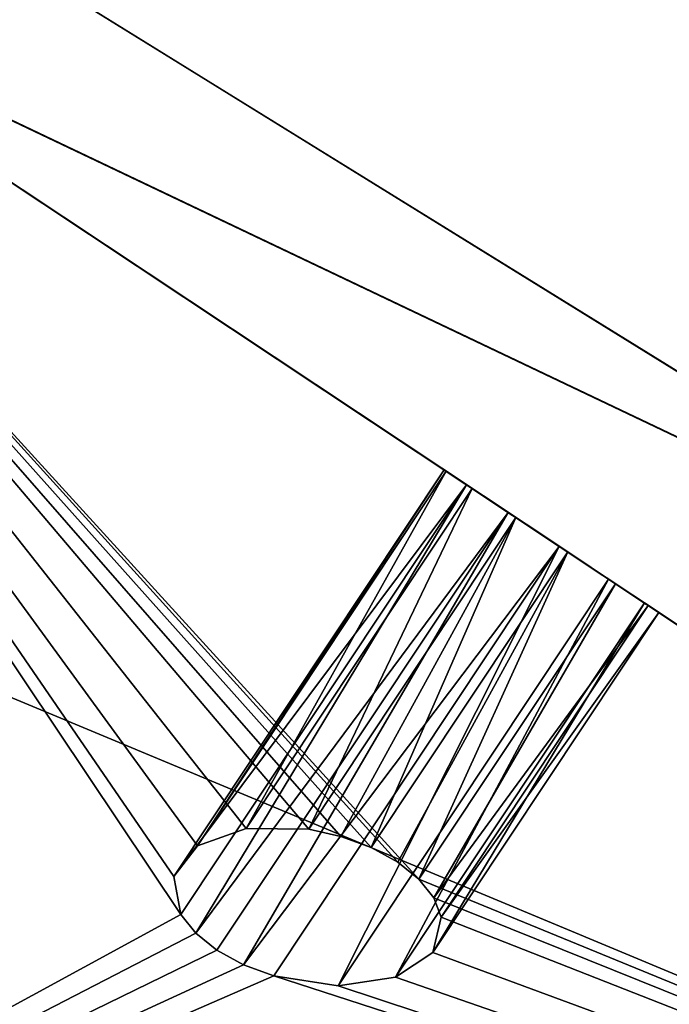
# Model space of a CAD drawing. Extents: x 5.2 to 19.2, y -23 to 23.
# Tile 145 of 256: x 9.019 to 9.166, y -22.083 to -21.86. Entities that reach past the tile are written whole.
import ezdxf

# ---------------------------------------------------------------- set-up
doc = ezdxf.new("R2010")
doc.units = 0
doc.header["$MEASUREMENT"] = 0
doc.layers.get('0').update_dxf_attribs({"linetype": 'CONTINUOUS'})

# ---------------------------------------------------------------- blocks, each defined once
blk = doc.blocks.new('LUXORA_OVAL_LED_37W_STL')
at = {"color": 0}
for p, q in [((8.22035, -21.35295, 4.18098), (9.26427, -21.99931, 4.18098)), ((9.26427, -21.99931, 4.14161), (8.22035, -21.35295, 4.14161)), ((9.26427, -21.99931, 4.14161), (8.22035, -21.35295, 4.14161)), ((8.22035, -21.35295, 4.18098), (9.26427, -21.99931, 4.18098)), ((8.22035, -21.35295, 0.83452), (9.26427, -21.99931, 0.83452)), ((9.26427, -21.99931, 0.79515), (8.22035, -21.35295, 0.79515)), ((9.26427, -21.99931, 0.79515), (8.22035, -21.35295, 0.79515)), ((8.22035, -21.35295, 0.83452), (9.26427, -21.99931, 0.83452)), ((8.20877, -21.35976, 0.51943), (9.48999, -22.21116, 4.14347)), ((8.20877, -21.35976, 0.51943), (9.48999, -22.21116, 4.14347)), ((9.73743, -22.22571, 4.45113), (8.34846, -21.56451, 0.82709)), ((9.73743, -22.22571, 4.45113), (8.34846, -21.56451, 0.82709)), ((8.88632, -21.81, 4.45113), (9.48999, -22.21116, 4.14347)), ((8.88632, -21.81, 4.45113), (9.48999, -22.21116, 4.14347)), ((9.0029, -21.87605, 0.51943), (10.39186, -22.53725, 4.14347)), ((9.0029, -21.87605, 0.51943), (10.39186, -22.53725, 4.14347)), ((9.11538, -21.96222, 4.15364), (9.05405, -22.0545, 4.15364)), ((9.11538, -21.96222, 4.15364), (9.05405, -22.0545, 4.15364)), ((9.11584, -21.96253, 4.16776), (9.05938, -22.04748, 4.16776)), ((9.11584, -21.96253, 4.16776), (9.05938, -22.04748, 4.16776)), ((9.11584, -21.96253, 4.16776), (9.11538, -21.96222, 4.15364)), ((9.11538, -21.96222, 4.15364), (9.12044, -21.96558, 4.14088)), ((9.11538, -21.96222, 4.15364), (9.12044, -21.96558, 4.14088)), ((9.11584, -21.96253, 4.16776), (9.11538, -21.96222, 4.15364)), ((9.12171, -21.96643, 4.18001), (9.11584, -21.96253, 4.16776)), ((9.12171, -21.96643, 4.18001), (9.11584, -21.96253, 4.16776)), ((9.12044, -21.96558, 4.14088), (9.05566, -22.06307, 4.14088)), ((9.12044, -21.96558, 4.14088), (9.05566, -22.06307, 4.14088)), ((9.12044, -21.96558, 4.14088), (9.05901, -22.06731, 4.13595)), ((9.12044, -21.96558, 4.14088), (9.05901, -22.06731, 4.13595)), ((9.12171, -21.96643, 4.18001), (9.07043, -22.0436, 4.18001)), ((9.12171, -21.96643, 4.18001), (9.07043, -22.0436, 4.18001)), ((9.12044, -21.96558, 4.14088), (9.12986, -21.97184, 4.1324)), ((9.12044, -21.96558, 4.14088), (9.12986, -21.97184, 4.1324)), ((9.13165, -21.97303, 4.18758), (9.12171, -21.96643, 4.18001)), ((9.13165, -21.97303, 4.18758), (9.12171, -21.96643, 4.18001)), ((9.05901, -22.06731, 4.13595), (9.12986, -21.97184, 4.1324)), ((9.05901, -22.06731, 4.13595), (9.12986, -21.97184, 4.1324)), ((9.06383, -22.0712, 4.1324), (9.12986, -21.97184, 4.1324)), ((9.06383, -22.0712, 4.1324), (9.12986, -21.97184, 4.1324)), ((9.06985, -22.07451, 4.13043), (9.12986, -21.97184, 4.1324)), ((9.06985, -22.07451, 4.13043), (9.12986, -21.97184, 4.1324)), ((9.12986, -21.97184, 4.1324), (9.14148, -21.97956, 4.13015)), ((9.12986, -21.97184, 4.1324), (9.14148, -21.97956, 4.13015)), ((9.13165, -21.97303, 4.18758), (9.08465, -22.04375, 4.18758)), ((9.13165, -21.97303, 4.18758), (9.08465, -22.04375, 4.18758)), ((9.09195, -22.04537, 4.18901), (9.13165, -21.97303, 4.18758)), ((9.09195, -22.04537, 4.18901), (9.13165, -21.97303, 4.18758)), ((9.09881, -22.0479, 4.18873), (9.13165, -21.97303, 4.18758)), ((9.09881, -22.0479, 4.18873), (9.13165, -21.97303, 4.18758)), ((9.14338, -21.98083, 4.18873), (9.13165, -21.97303, 4.18758)), ((9.14338, -21.98083, 4.18873), (9.13165, -21.97303, 4.18758)), ((9.06985, -22.07451, 4.13043), (9.14148, -21.97956, 4.13015)), ((9.06985, -22.07451, 4.13043), (9.14148, -21.97956, 4.13015)), ((9.0767, -22.07705, 4.13015), (9.14148, -21.97956, 4.13015)), ((9.0767, -22.07705, 4.13015), (9.14148, -21.97956, 4.13015)), ((9.14338, -21.98083, 4.18873), (9.09881, -22.0479, 4.18873)), ((9.14338, -21.98083, 4.18873), (9.09881, -22.0479, 4.18873)), ((9.10482, -22.05122, 4.18676), (9.14338, -21.98083, 4.18873)), ((9.10482, -22.05122, 4.18676), (9.14338, -21.98083, 4.18873)), ((9.10964, -22.05511, 4.18321), (9.14338, -21.98083, 4.18873)), ((9.10964, -22.05511, 4.18321), (9.14338, -21.98083, 4.18873)), ((9.14148, -21.97956, 4.13015), (9.15264, -21.98698, 4.13465)), ((9.14148, -21.97956, 4.13015), (9.15264, -21.98698, 4.13465)), ((9.15422, -21.98803, 4.18321), (9.14338, -21.98083, 4.18873)), ((9.15422, -21.98803, 4.18321), (9.14338, -21.98083, 4.18873)), ((9.09132, -22.07926, 4.13465), (9.15264, -21.98698, 4.13465)), ((9.09132, -22.07926, 4.13465), (9.15264, -21.98698, 4.13465)), ((9.15264, -21.98698, 4.13465), (9.16078, -21.99239, 4.14485)), ((9.15264, -21.98698, 4.13465), (9.16078, -21.99239, 4.14485)), ((9.10964, -22.05511, 4.18321), (9.15422, -21.98803, 4.18321)), ((9.10964, -22.05511, 4.18321), (9.15422, -21.98803, 4.18321)), ((9.11299, -22.05935, 4.17829), (9.15422, -21.98803, 4.18321)), ((9.11299, -22.05935, 4.17829), (9.15422, -21.98803, 4.18321)), ((9.16167, -21.99298, 4.17228), (9.15422, -21.98803, 4.18321)), ((9.16167, -21.99298, 4.17228), (9.15422, -21.98803, 4.18321)), ((9.10433, -22.07735, 4.14485), (9.16078, -21.99239, 4.14485)), ((9.10433, -22.07735, 4.14485), (9.16078, -21.99239, 4.14485)), ((9.11299, -22.05935, 4.17829), (9.16167, -21.99298, 4.17228)), ((9.11299, -22.05935, 4.17829), (9.16167, -21.99298, 4.17228)), ((9.11468, -22.0637, 4.17228), (9.16167, -21.99298, 4.17228)), ((9.11468, -22.0637, 4.17228), (9.16167, -21.99298, 4.17228)), ((9.16078, -21.99239, 4.14485), (9.16404, -21.99456, 4.15843)), ((9.16078, -21.99239, 4.14485), (9.16404, -21.99456, 4.15843)), ((9.16404, -21.99456, 4.15843), (9.16167, -21.99298, 4.17228)), ((9.16404, -21.99456, 4.15843), (9.16167, -21.99298, 4.17228)), ((9.11276, -22.07173, 4.15843), (9.16404, -21.99456, 4.15843)), ((9.11276, -22.07173, 4.15843), (9.16404, -21.99456, 4.15843)), ((9.05938, -22.04748, 4.16776), (9.07043, -22.0436, 4.18001)), ((9.05938, -22.04748, 4.16776), (9.07043, -22.0436, 4.18001)), ((9.07043, -22.0436, 4.18001), (9.08465, -22.04375, 4.18758)), ((9.07043, -22.0436, 4.18001), (9.08465, -22.04375, 4.18758)), ((9.08465, -22.04375, 4.18758), (9.09195, -22.04537, 4.18901)), ((9.08465, -22.04375, 4.18758), (9.09195, -22.04537, 4.18901)), ((9.09195, -22.04537, 4.18901), (9.09881, -22.0479, 4.18873)), ((9.09195, -22.04537, 4.18901), (9.09881, -22.0479, 4.18873)), ((9.05405, -22.0545, 4.15364), (9.05938, -22.04748, 4.16776)), ((9.05405, -22.0545, 4.15364), (9.05938, -22.04748, 4.16776)), ((9.09881, -22.0479, 4.18873), (9.10482, -22.05122, 4.18676)), ((9.09881, -22.0479, 4.18873), (9.10482, -22.05122, 4.18676)), ((9.10482, -22.05122, 4.18676), (9.10964, -22.05511, 4.18321)), ((9.10482, -22.05122, 4.18676), (9.10964, -22.05511, 4.18321)), ((9.05566, -22.06307, 4.14088), (9.05405, -22.0545, 4.15364)), ((9.05566, -22.06307, 4.14088), (9.05405, -22.0545, 4.15364)), ((9.10964, -22.05511, 4.18321), (9.11299, -22.05935, 4.17829)), ((9.10964, -22.05511, 4.18321), (9.11299, -22.05935, 4.17829)), ((9.11299, -22.05935, 4.17829), (9.11468, -22.0637, 4.17228)), ((9.11299, -22.05935, 4.17829), (9.11468, -22.0637, 4.17228)), ((9.05901, -22.06731, 4.13595), (9.05566, -22.06307, 4.14088)), ((9.05901, -22.06731, 4.13595), (9.05566, -22.06307, 4.14088)), ((9.11468, -22.0637, 4.17228), (9.11276, -22.07173, 4.15843)), ((9.11468, -22.0637, 4.17228), (9.11276, -22.07173, 4.15843)), ((9.06383, -22.0712, 4.1324), (9.05901, -22.06731, 4.13595)), ((9.06383, -22.0712, 4.1324), (9.05901, -22.06731, 4.13595)), ((9.06985, -22.07451, 4.13043), (9.06383, -22.0712, 4.1324)), ((9.06985, -22.07451, 4.13043), (9.06383, -22.0712, 4.1324)), ((9.11276, -22.07173, 4.15843), (9.10433, -22.07735, 4.14485)), ((9.11276, -22.07173, 4.15843), (9.10433, -22.07735, 4.14485)), ((9.0767, -22.07705, 4.13015), (9.06985, -22.07451, 4.13043)), ((9.0767, -22.07705, 4.13015), (9.06985, -22.07451, 4.13043)), ((9.09132, -22.07926, 4.13465), (9.0767, -22.07705, 4.13015)), ((9.09132, -22.07926, 4.13465), (9.0767, -22.07705, 4.13015)), ((9.10433, -22.07735, 4.14485), (9.09132, -22.07926, 4.13465)), ((9.10433, -22.07735, 4.14485), (9.09132, -22.07926, 4.13465))]:
    blk.add_line(p, q, dxfattribs=at)
mesh = blk.add_polyface(dxfattribs=at)
corners = [(5.68976, -17.26589, 4.18098), (5.57647, 16.04331, 4.18098), (5.57647, -16.04331, 4.18098), (5.68976, 17.26589, 4.18098), (6.02576, -18.44684, 4.18098), (6.02576, 18.44684, 4.18098), (6.57305, -19.54595, 4.18098), (6.57305, 19.54595, 4.18098), (7.15127, -16.04331, 4.18098), (7.31298, -20.52577, 4.18098), (7.26225, -17.09924, 4.18098), (7.59035, -18.10902, 4.18098), (8.22035, -21.35295, 4.18098), (8.12122, -19.02851, 4.18098), (8.83167, -19.81755, 4.18098), (9.26427, -21.99931, 4.18098), (9.69064, -20.44162, 4.18098), (10.40918, -22.44286, 4.18098), (10.66059, -20.87348, 4.18098), (11.6161, -22.66847, 4.18098), (11.69914, -21.09423, 4.18098), (12.84392, -22.66847, 4.18098), (12.76088, -21.09423, 4.18098), (13.79943, -20.87348, 4.18098), (14.05084, -22.44286, 4.18098), (14.76938, -20.44162, 4.18098), (15.19575, -21.99931, 4.18098), (15.62835, -19.81755, 4.18098), (16.23966, -21.35295, 4.18098), (16.3388, -19.02851, 4.18098), (17.14704, -20.52577, 4.18098), (16.86967, -18.10902, 4.18098), (17.19777, -17.09924, 4.18098), (17.88697, -19.54595, 4.18098), (17.30875, -16.04331, 4.18098), (17.30875, 16.04331, 4.18098), (7.15127, 16.04331, 4.18098), (7.31298, 20.52577, 4.18098), (7.26225, 17.09924, 4.18098), (7.59035, 18.10902, 4.18098), (8.22035, 21.35295, 4.18098), (8.12122, 19.02851, 4.18098), (8.83167, 19.81755, 4.18098), (9.26427, 21.99931, 4.18098), (9.69064, 20.44162, 4.18098), (10.40918, 22.44286, 4.18098), (10.66059, 20.87348, 4.18098), (11.6161, 22.66847, 4.18098), (11.69914, 21.09423, 4.18098), (12.84392, 22.66847, 4.18098), (12.76088, 21.09423, 4.18098), (13.79943, 20.87348, 4.18098), (14.05084, 22.44286, 4.18098), (14.76938, 20.44162, 4.18098), (15.19575, 21.99931, 4.18098), (15.62835, 19.81755, 4.18098), (16.23966, 21.35295, 4.18098), (16.3388, 19.02851, 4.18098), (17.14704, 20.52577, 4.18098), (16.86967, 18.10902, 4.18098), (17.19777, 17.09924, 4.18098), (17.88697, 19.54595, 4.18098), (18.43425, -18.44684, 4.18098), (18.43425, 18.44684, 4.18098), (18.77026, -17.26589, 4.18098), (18.77026, 17.26589, 4.18098), (18.88355, -16.04331, 4.18098), (18.88355, 16.04331, 4.18098)]
mesh.append_faces([[corners[k] for k in face] for face in [(0, 1, 2), (65, 66, 67)]], dxfattribs={"vtx0": -1, "color": 0})
mesh.append_faces([[corners[k] for k in face] for face in [(1, 0, 3), (3, 4, 5), (5, 6, 7), (8, 9, 10), (10, 9, 11), (11, 12, 13), (13, 12, 14), (14, 15, 16), (16, 17, 18), (18, 19, 20), (20, 21, 22), (22, 21, 23), (23, 24, 25), (25, 26, 27), (27, 28, 29), (29, 30, 31), (31, 30, 32), (32, 33, 34), (34, 33, 35), (7, 36, 37), (36, 7, 8), (37, 39, 40), (40, 42, 43), (43, 44, 45), (45, 46, 47), (47, 48, 49), (49, 51, 52), (52, 53, 54), (54, 55, 56), (56, 57, 58), (58, 60, 61), (61, 62, 63), (63, 64, 65)]], dxfattribs={"vtx0": -1, "vtx1": -1, "color": 0})
mesh.append_faces([[corners[k] for k in face] for face in [(7, 6, 8), (61, 35, 33)]], dxfattribs={"vtx0": -1, "vtx1": -1, "vtx2": -1, "color": 0})
mesh.append_faces([[corners[k] for k in face] for face in [(3, 0, 4), (5, 4, 6), (8, 6, 9), (11, 9, 12), (14, 12, 15), (16, 15, 17), (18, 17, 19), (20, 19, 21), (23, 21, 24), (25, 24, 26), (27, 26, 28), (29, 28, 30), (32, 30, 33), (37, 36, 38), (37, 38, 39), (40, 39, 41), (40, 41, 42), (43, 42, 44), (45, 44, 46), (47, 46, 48), (49, 48, 50), (49, 50, 51), (52, 51, 53), (54, 53, 55), (56, 55, 57), (58, 57, 59), (58, 59, 60), (61, 60, 35), (61, 33, 62), (63, 62, 64), (65, 64, 66)]], dxfattribs={"vtx0": -1, "vtx2": -1, "color": 0})
mesh = blk.add_polyface(dxfattribs=at)
corners = [(5.68976, 17.26589, 4.14161), (5.57647, -16.04331, 4.14161), (5.57647, 16.04331, 4.14161), (5.68976, -17.26589, 4.14161), (6.02576, 18.44684, 4.14161), (6.02576, -18.44684, 4.14161), (6.57305, 19.54595, 4.14161), (6.57305, -19.54595, 4.14161), (7.15127, 16.04331, 4.14161), (7.31298, 20.52577, 4.14161), (7.26225, 17.09924, 4.14161), (7.59035, 18.10902, 4.14161), (8.22035, 21.35295, 4.14161), (8.12122, 19.02851, 4.14161), (8.83167, 19.81755, 4.14161), (9.26427, 21.99931, 4.14161), (9.69064, 20.44162, 4.14161), (10.40918, 22.44286, 4.14161), (10.66059, 20.87348, 4.14161), (11.6161, 22.66847, 4.14161), (11.69914, 21.09423, 4.14161), (12.84392, 22.66847, 4.14161), (12.76088, 21.09423, 4.14161), (13.79943, 20.87348, 4.14161), (14.05084, 22.44286, 4.14161), (14.76938, 20.44162, 4.14161), (15.19575, 21.99931, 4.14161), (15.62835, 19.81755, 4.14161), (16.23966, 21.35295, 4.14161), (16.3388, 19.02851, 4.14161), (17.14704, 20.52577, 4.14161), (16.86967, 18.10902, 4.14161), (17.19777, 17.09924, 4.14161), (17.88697, 19.54595, 4.14161), (17.30875, 16.04331, 4.14161), (17.30875, -16.04331, 4.14161), (7.15127, -16.04331, 4.14161), (7.31298, -20.52577, 4.14161), (7.26225, -17.09924, 4.14161), (7.59035, -18.10902, 4.14161), (8.22035, -21.35295, 4.14161), (8.12122, -19.02851, 4.14161), (8.83167, -19.81755, 4.14161), (9.26427, -21.99931, 4.14161), (9.69064, -20.44162, 4.14161), (10.40918, -22.44286, 4.14161), (10.66059, -20.87348, 4.14161), (11.6161, -22.66847, 4.14161), (11.69914, -21.09423, 4.14161), (12.84392, -22.66847, 4.14161), (12.76088, -21.09423, 4.14161), (13.79943, -20.87348, 4.14161), (14.05084, -22.44286, 4.14161), (14.76938, -20.44162, 4.14161), (15.19575, -21.99931, 4.14161), (15.62835, -19.81755, 4.14161), (16.23966, -21.35295, 4.14161), (16.3388, -19.02851, 4.14161), (17.14704, -20.52577, 4.14161), (16.86967, -18.10902, 4.14161), (17.19777, -17.09924, 4.14161), (17.88697, -19.54595, 4.14161), (18.43425, 18.44684, 4.14161), (18.43425, -18.44684, 4.14161), (18.77026, 17.26589, 4.14161), (18.77026, -17.26589, 4.14161), (18.88355, 16.04331, 4.14161), (18.88355, -16.04331, 4.14161)]
mesh.append_faces([[corners[k] for k in face] for face in [(0, 1, 2), (65, 66, 67)]], dxfattribs={"vtx0": -1, "color": 0})
mesh.append_faces([[corners[k] for k in face] for face in [(1, 0, 3), (3, 4, 5), (5, 6, 7), (8, 9, 10), (10, 9, 11), (11, 12, 13), (13, 12, 14), (14, 15, 16), (16, 17, 18), (18, 19, 20), (20, 21, 22), (22, 21, 23), (23, 24, 25), (25, 26, 27), (27, 28, 29), (29, 30, 31), (31, 30, 32), (32, 33, 34), (34, 33, 35), (7, 36, 37), (36, 7, 8), (37, 39, 40), (40, 42, 43), (43, 44, 45), (45, 46, 47), (47, 48, 49), (49, 51, 52), (52, 53, 54), (54, 55, 56), (56, 57, 58), (58, 60, 61), (61, 62, 63), (63, 64, 65)]], dxfattribs={"vtx0": -1, "vtx1": -1, "color": 0})
mesh.append_faces([[corners[k] for k in face] for face in [(7, 6, 8), (61, 35, 33)]], dxfattribs={"vtx0": -1, "vtx1": -1, "vtx2": -1, "color": 0})
mesh.append_faces([[corners[k] for k in face] for face in [(3, 0, 4), (5, 4, 6), (8, 6, 9), (11, 9, 12), (14, 12, 15), (16, 15, 17), (18, 17, 19), (20, 19, 21), (23, 21, 24), (25, 24, 26), (27, 26, 28), (29, 28, 30), (32, 30, 33), (37, 36, 38), (37, 38, 39), (40, 39, 41), (40, 41, 42), (43, 42, 44), (45, 44, 46), (47, 46, 48), (49, 48, 50), (49, 50, 51), (52, 51, 53), (54, 53, 55), (56, 55, 57), (58, 57, 59), (58, 59, 60), (61, 60, 35), (61, 33, 62), (63, 62, 64), (65, 64, 66)]], dxfattribs={"vtx0": -1, "vtx2": -1, "color": 0})
mesh = blk.add_polyface(dxfattribs=at)
corners = [(5.68976, -17.26589, 0.83452), (5.57647, 16.04331, 0.83452), (5.57647, -16.04331, 0.83452), (5.68976, 17.26589, 0.83452), (6.02576, -18.44684, 0.83452), (6.02576, 18.44684, 0.83452), (6.57305, -19.54595, 0.83452), (6.57305, 19.54595, 0.83452), (7.15127, -16.04331, 0.83452), (7.31298, -20.52577, 0.83452), (7.26225, -17.09924, 0.83452), (7.59035, -18.10902, 0.83452), (8.22035, -21.35295, 0.83452), (8.12122, -19.02851, 0.83452), (8.83167, -19.81755, 0.83452), (9.26427, -21.99931, 0.83452), (9.69064, -20.44162, 0.83452), (10.40918, -22.44286, 0.83452), (10.66059, -20.87348, 0.83452), (11.6161, -22.66847, 0.83452), (11.69914, -21.09423, 0.83452), (12.84392, -22.66847, 0.83452), (12.76088, -21.09423, 0.83452), (13.79943, -20.87348, 0.83452), (14.05084, -22.44286, 0.83452), (14.76938, -20.44162, 0.83452), (15.19575, -21.99931, 0.83452), (15.62835, -19.81755, 0.83452), (16.23966, -21.35295, 0.83452), (16.3388, -19.02851, 0.83452), (17.14704, -20.52577, 0.83452), (16.86967, -18.10902, 0.83452), (17.19777, -17.09924, 0.83452), (17.88697, -19.54595, 0.83452), (17.30875, -16.04331, 0.83452), (17.30875, 16.04331, 0.83452), (7.15127, 16.04331, 0.83452), (7.31298, 20.52577, 0.83452), (7.26225, 17.09924, 0.83452), (7.59035, 18.10902, 0.83452), (8.22035, 21.35295, 0.83452), (8.12122, 19.02851, 0.83452), (8.83167, 19.81755, 0.83452), (9.26427, 21.99931, 0.83452), (9.69064, 20.44162, 0.83452), (10.40918, 22.44286, 0.83452), (10.66059, 20.87348, 0.83452), (11.6161, 22.66847, 0.83452), (11.69914, 21.09423, 0.83452), (12.84392, 22.66847, 0.83452), (12.76088, 21.09423, 0.83452), (13.79943, 20.87348, 0.83452), (14.05084, 22.44286, 0.83452), (14.76938, 20.44162, 0.83452), (15.19575, 21.99931, 0.83452), (15.62835, 19.81755, 0.83452), (16.23966, 21.35295, 0.83452), (16.3388, 19.02851, 0.83452), (17.14704, 20.52577, 0.83452), (16.86967, 18.10902, 0.83452), (17.19777, 17.09924, 0.83452), (17.88697, 19.54595, 0.83452), (18.43425, -18.44684, 0.83452), (18.43425, 18.44684, 0.83452), (18.77026, -17.26589, 0.83452), (18.77026, 17.26589, 0.83452), (18.88355, -16.04331, 0.83452), (18.88355, 16.04331, 0.83452)]
mesh.append_faces([[corners[k] for k in face] for face in [(0, 1, 2), (65, 66, 67)]], dxfattribs={"vtx0": -1, "color": 0})
mesh.append_faces([[corners[k] for k in face] for face in [(1, 0, 3), (3, 4, 5), (5, 6, 7), (8, 9, 10), (10, 9, 11), (11, 12, 13), (13, 12, 14), (14, 15, 16), (16, 17, 18), (18, 19, 20), (20, 21, 22), (22, 21, 23), (23, 24, 25), (25, 26, 27), (27, 28, 29), (29, 30, 31), (31, 30, 32), (32, 33, 34), (34, 33, 35), (7, 36, 37), (36, 7, 8), (37, 39, 40), (40, 42, 43), (43, 44, 45), (45, 46, 47), (47, 48, 49), (49, 51, 52), (52, 53, 54), (54, 55, 56), (56, 57, 58), (58, 60, 61), (61, 62, 63), (63, 64, 65)]], dxfattribs={"vtx0": -1, "vtx1": -1, "color": 0})
mesh.append_faces([[corners[k] for k in face] for face in [(7, 6, 8), (61, 35, 33)]], dxfattribs={"vtx0": -1, "vtx1": -1, "vtx2": -1, "color": 0})
mesh.append_faces([[corners[k] for k in face] for face in [(3, 0, 4), (5, 4, 6), (8, 6, 9), (11, 9, 12), (14, 12, 15), (16, 15, 17), (18, 17, 19), (20, 19, 21), (23, 21, 24), (25, 24, 26), (27, 26, 28), (29, 28, 30), (32, 30, 33), (37, 36, 38), (37, 38, 39), (40, 39, 41), (40, 41, 42), (43, 42, 44), (45, 44, 46), (47, 46, 48), (49, 48, 50), (49, 50, 51), (52, 51, 53), (54, 53, 55), (56, 55, 57), (58, 57, 59), (58, 59, 60), (61, 60, 35), (61, 33, 62), (63, 62, 64), (65, 64, 66)]], dxfattribs={"vtx0": -1, "vtx2": -1, "color": 0})
mesh = blk.add_polyface(dxfattribs=at)
corners = [(5.68976, 17.26589, 0.79515), (5.57647, -16.04331, 0.79515), (5.57647, 16.04331, 0.79515), (5.68976, -17.26589, 0.79515), (6.02576, 18.44684, 0.79515), (6.02576, -18.44684, 0.79515), (6.57305, 19.54595, 0.79515), (6.57305, -19.54595, 0.79515), (7.15127, 16.04331, 0.79515), (7.31298, 20.52577, 0.79515), (7.26225, 17.09924, 0.79515), (7.59035, 18.10902, 0.79515), (8.22035, 21.35295, 0.79515), (8.12122, 19.02851, 0.79515), (8.83167, 19.81755, 0.79515), (9.26427, 21.99931, 0.79515), (9.69064, 20.44162, 0.79515), (10.40918, 22.44286, 0.79515), (10.66059, 20.87348, 0.79515), (11.6161, 22.66847, 0.79515), (11.69914, 21.09423, 0.79515), (12.84392, 22.66847, 0.79515), (12.76088, 21.09423, 0.79515), (13.79943, 20.87348, 0.79515), (14.05084, 22.44286, 0.79515), (14.76938, 20.44162, 0.79515), (15.19575, 21.99931, 0.79515), (15.62835, 19.81755, 0.79515), (16.23966, 21.35295, 0.79515), (16.3388, 19.02851, 0.79515), (17.14704, 20.52577, 0.79515), (16.86967, 18.10902, 0.79515), (17.19777, 17.09924, 0.79515), (17.88697, 19.54595, 0.79515), (17.30875, 16.04331, 0.79515), (17.30875, -16.04331, 0.79515), (7.15127, -16.04331, 0.79515), (7.31298, -20.52577, 0.79515), (7.26225, -17.09924, 0.79515), (7.59035, -18.10902, 0.79515), (8.22035, -21.35295, 0.79515), (8.12122, -19.02851, 0.79515), (8.83167, -19.81755, 0.79515), (9.26427, -21.99931, 0.79515), (9.69064, -20.44162, 0.79515), (10.40918, -22.44286, 0.79515), (10.66059, -20.87348, 0.79515), (11.6161, -22.66847, 0.79515), (11.69914, -21.09423, 0.79515), (12.84392, -22.66847, 0.79515), (12.76088, -21.09423, 0.79515), (13.79943, -20.87348, 0.79515), (14.05084, -22.44286, 0.79515), (14.76938, -20.44162, 0.79515), (15.19575, -21.99931, 0.79515), (15.62835, -19.81755, 0.79515), (16.23966, -21.35295, 0.79515), (16.3388, -19.02851, 0.79515), (17.14704, -20.52577, 0.79515), (16.86967, -18.10902, 0.79515), (17.19777, -17.09924, 0.79515), (17.88697, -19.54595, 0.79515), (18.43425, 18.44684, 0.79515), (18.43425, -18.44684, 0.79515), (18.77026, 17.26589, 0.79515), (18.77026, -17.26589, 0.79515), (18.88355, 16.04331, 0.79515), (18.88355, -16.04331, 0.79515)]
mesh.append_faces([[corners[k] for k in face] for face in [(0, 1, 2), (65, 66, 67)]], dxfattribs={"vtx0": -1, "color": 0})
mesh.append_faces([[corners[k] for k in face] for face in [(1, 0, 3), (3, 4, 5), (5, 6, 7), (8, 9, 10), (10, 9, 11), (11, 12, 13), (13, 12, 14), (14, 15, 16), (16, 17, 18), (18, 19, 20), (20, 21, 22), (22, 21, 23), (23, 24, 25), (25, 26, 27), (27, 28, 29), (29, 30, 31), (31, 30, 32), (32, 33, 34), (34, 33, 35), (7, 36, 37), (36, 7, 8), (37, 39, 40), (40, 42, 43), (43, 44, 45), (45, 46, 47), (47, 48, 49), (49, 51, 52), (52, 53, 54), (54, 55, 56), (56, 57, 58), (58, 60, 61), (61, 62, 63), (63, 64, 65)]], dxfattribs={"vtx0": -1, "vtx1": -1, "color": 0})
mesh.append_faces([[corners[k] for k in face] for face in [(7, 6, 8), (61, 35, 33)]], dxfattribs={"vtx0": -1, "vtx1": -1, "vtx2": -1, "color": 0})
mesh.append_faces([[corners[k] for k in face] for face in [(3, 0, 4), (5, 4, 6), (8, 6, 9), (11, 9, 12), (14, 12, 15), (16, 15, 17), (18, 17, 19), (20, 19, 21), (23, 21, 24), (25, 24, 26), (27, 26, 28), (29, 28, 30), (32, 30, 33), (37, 36, 38), (37, 38, 39), (40, 39, 41), (40, 41, 42), (43, 42, 44), (45, 44, 46), (47, 46, 48), (49, 48, 50), (49, 50, 51), (52, 51, 53), (54, 53, 55), (56, 55, 57), (58, 57, 59), (58, 59, 60), (61, 60, 35), (61, 33, 62), (63, 62, 64), (65, 64, 66)]], dxfattribs={"vtx0": -1, "vtx2": -1, "color": 0})
mesh = blk.add_polyface(dxfattribs=at)
corners = [(6.14095, -17.17998, 4.13799), (6.03436, 16.05688, 4.13799), (6.03436, -16.02974, 4.13799), (6.14095, 17.20712, 4.13799), (6.42806, -16.02974, 4.13799), (6.45707, -18.29106, 4.13799), (6.54078, -17.17417, 4.13799), (6.97198, -19.32512, 4.13799), (6.87459, -18.27462, 4.13799), (7.41668, -19.28879, 4.13799), (7.66812, -20.24697, 4.13799), (8.14621, -20.17773, 4.13799), (8.52181, -21.0252, 4.13799), (9.03515, -20.90726, 4.13799), (9.50395, -21.63332, 4.13799), (10.04933, -21.44935, 4.13799), (10.58112, -22.05062, 4.13799), (11.14977, -21.78317, 4.13799), (11.71662, -22.26288, 4.13799), (12.2942, -21.89588, 4.13799), (12.87179, -22.26288, 4.13799), (13.43863, -21.78317, 4.13799), (14.00729, -22.05062, 4.13799), (14.53908, -21.44935, 4.13799), (15.08446, -21.63332, 4.13799), (15.55326, -20.90726, 4.13799), (16.0666, -21.0252, 4.13799), (16.44219, -20.17773, 4.13799), (16.92028, -20.24697, 4.13799), (17.17172, -19.28879, 4.13799), (17.61643, -19.32512, 4.13799), (17.71381, -18.27462, 4.13799), (18.13133, -18.29106, 4.13799), (18.04763, -17.17417, 4.13799), (18.16035, -16.02974, 4.13799), (18.44746, -17.17998, 4.13799), (18.16035, 16.05688, 4.13799), (6.42806, 16.05688, 4.13799), (6.45707, 18.31819, 4.13799), (6.54078, 17.2013, 4.13799), (6.97198, 19.35226, 4.13799), (6.87459, 18.30175, 4.13799), (7.41668, 19.31593, 4.13799), (7.66812, 20.2741, 4.13799), (8.14621, 20.20486, 4.13799), (8.52181, 21.05234, 4.13799), (9.03515, 20.93439, 4.13799), (9.50395, 21.66046, 4.13799), (10.04933, 21.47648, 4.13799), (10.58112, 22.07775, 4.13799), (11.14977, 21.8103, 4.13799), (11.71662, 22.29002, 4.13799), (12.2942, 21.92302, 4.13799), (12.87179, 22.29002, 4.13799), (13.43863, 21.8103, 4.13799), (14.00729, 22.07775, 4.13799), (14.53908, 21.47648, 4.13799), (15.08446, 21.66046, 4.13799), (15.55326, 20.93439, 4.13799), (16.0666, 21.05234, 4.13799), (16.44219, 20.20486, 4.13799), (16.92028, 20.2741, 4.13799), (17.17172, 19.31593, 4.13799), (17.61643, 19.35226, 4.13799), (17.71381, 18.30175, 4.13799), (18.13133, 18.31819, 4.13799), (18.04763, 17.2013, 4.13799), (18.44746, 17.20712, 4.13799), (18.55405, -16.02974, 4.13799), (18.55405, 16.05688, 4.13799)]
mesh.append_faces([[corners[k] for k in face] for face in [(0, 1, 2), (67, 68, 69)]], dxfattribs={"vtx0": -1, "color": 0})
mesh.append_faces([[corners[k] for k in face] for face in [(1, 0, 3), (4, 5, 6), (6, 7, 8), (8, 7, 9), (9, 10, 11), (11, 12, 13), (13, 14, 15), (15, 16, 17), (17, 18, 19), (19, 20, 21), (21, 22, 23), (23, 24, 25), (25, 26, 27), (27, 28, 29), (29, 30, 31), (31, 32, 33), (33, 32, 34), (34, 35, 36), (3, 37, 38), (37, 3, 4), (38, 39, 40), (40, 42, 43), (43, 44, 45), (45, 46, 47), (47, 48, 49), (49, 50, 51), (51, 52, 53), (53, 54, 55), (55, 56, 57), (57, 58, 59), (59, 60, 61), (61, 62, 63), (63, 64, 65), (65, 36, 67)]], dxfattribs={"vtx0": -1, "vtx1": -1, "color": 0})
mesh.append_faces([[corners[k] for k in face] for face in [(3, 0, 4), (67, 36, 35)]], dxfattribs={"vtx0": -1, "vtx1": -1, "vtx2": -1, "color": 0})
mesh.append_faces([[corners[k] for k in face] for face in [(4, 0, 5), (6, 5, 7), (9, 7, 10), (11, 10, 12), (13, 12, 14), (15, 14, 16), (17, 16, 18), (19, 18, 20), (21, 20, 22), (23, 22, 24), (25, 24, 26), (27, 26, 28), (29, 28, 30), (31, 30, 32), (34, 32, 35), (38, 37, 39), (40, 39, 41), (40, 41, 42), (43, 42, 44), (45, 44, 46), (47, 46, 48), (49, 48, 50), (51, 50, 52), (53, 52, 54), (55, 54, 56), (57, 56, 58), (59, 58, 60), (61, 60, 62), (63, 62, 64), (65, 64, 66), (65, 66, 36), (67, 35, 68)]], dxfattribs={"vtx0": -1, "vtx2": -1, "color": 0})
mesh = blk.add_polyface(dxfattribs=at)
corners = [(6.14095, 17.20712, 4.09862), (6.03436, -16.02974, 4.09862), (6.03436, 16.05688, 4.09862), (6.14095, -17.17998, 4.09862), (6.42806, 16.05688, 4.09862), (6.45707, 18.31819, 4.09862), (6.54078, 17.2013, 4.09862), (6.97198, 19.35226, 4.09862), (6.87459, 18.30175, 4.09862), (7.41668, 19.31593, 4.09862), (7.66812, 20.2741, 4.09862), (8.14621, 20.20486, 4.09862), (8.52181, 21.05234, 4.09862), (9.03515, 20.93439, 4.09862), (9.50395, 21.66046, 4.09862), (10.04933, 21.47648, 4.09862), (10.58112, 22.07775, 4.09862), (11.14977, 21.8103, 4.09862), (11.71662, 22.29002, 4.09862), (12.2942, 21.92302, 4.09862), (12.87179, 22.29002, 4.09862), (13.43863, 21.8103, 4.09862), (14.00729, 22.07775, 4.09862), (14.53908, 21.47648, 4.09862), (15.08446, 21.66046, 4.09862), (15.55326, 20.93439, 4.09862), (16.0666, 21.05234, 4.09862), (16.44219, 20.20486, 4.09862), (16.92028, 20.2741, 4.09862), (17.17172, 19.31593, 4.09862), (17.61643, 19.35226, 4.09862), (17.71381, 18.30175, 4.09862), (18.13133, 18.31819, 4.09862), (18.04763, 17.2013, 4.09862), (18.16035, 16.05688, 4.09862), (18.44746, 17.20712, 4.09862), (18.16035, -16.02974, 4.09862), (6.42806, -16.02974, 4.09862), (6.45707, -18.29106, 4.09862), (6.54078, -17.17417, 4.09862), (6.97198, -19.32512, 4.09862), (6.87459, -18.27462, 4.09862), (7.41668, -19.28879, 4.09862), (7.66812, -20.24697, 4.09862), (8.14621, -20.17773, 4.09862), (8.52181, -21.0252, 4.09862), (9.03515, -20.90726, 4.09862), (9.50395, -21.63332, 4.09862), (10.04933, -21.44935, 4.09862), (10.58112, -22.05062, 4.09862), (11.14977, -21.78317, 4.09862), (11.71662, -22.26288, 4.09862), (12.2942, -21.89588, 4.09862), (12.87179, -22.26288, 4.09862), (13.43863, -21.78317, 4.09862), (14.00729, -22.05062, 4.09862), (14.53908, -21.44935, 4.09862), (15.08446, -21.63332, 4.09862), (15.55326, -20.90726, 4.09862), (16.0666, -21.0252, 4.09862), (16.44219, -20.17773, 4.09862), (16.92028, -20.24697, 4.09862), (17.17172, -19.28879, 4.09862), (17.61643, -19.32512, 4.09862), (17.71381, -18.27462, 4.09862), (18.13133, -18.29106, 4.09862), (18.04763, -17.17417, 4.09862), (18.44746, -17.17998, 4.09862), (18.55405, 16.05688, 4.09862), (18.55405, -16.02974, 4.09862)]
mesh.append_faces([[corners[k] for k in face] for face in [(0, 1, 2), (67, 68, 69)]], dxfattribs={"vtx0": -1, "color": 0})
mesh.append_faces([[corners[k] for k in face] for face in [(1, 0, 3), (4, 5, 6), (6, 7, 8), (8, 7, 9), (9, 10, 11), (11, 12, 13), (13, 14, 15), (15, 16, 17), (17, 18, 19), (19, 20, 21), (21, 22, 23), (23, 24, 25), (25, 26, 27), (27, 28, 29), (29, 30, 31), (31, 32, 33), (33, 32, 34), (34, 35, 36), (3, 37, 38), (37, 3, 4), (38, 39, 40), (40, 42, 43), (43, 44, 45), (45, 46, 47), (47, 48, 49), (49, 50, 51), (51, 52, 53), (53, 54, 55), (55, 56, 57), (57, 58, 59), (59, 60, 61), (61, 62, 63), (63, 64, 65), (65, 36, 67)]], dxfattribs={"vtx0": -1, "vtx1": -1, "color": 0})
mesh.append_faces([[corners[k] for k in face] for face in [(3, 0, 4), (67, 36, 35)]], dxfattribs={"vtx0": -1, "vtx1": -1, "vtx2": -1, "color": 0})
mesh.append_faces([[corners[k] for k in face] for face in [(4, 0, 5), (6, 5, 7), (9, 7, 10), (11, 10, 12), (13, 12, 14), (15, 14, 16), (17, 16, 18), (19, 18, 20), (21, 20, 22), (23, 22, 24), (25, 24, 26), (27, 26, 28), (29, 28, 30), (31, 30, 32), (34, 32, 35), (38, 37, 39), (40, 39, 41), (40, 41, 42), (43, 42, 44), (45, 44, 46), (47, 46, 48), (49, 48, 50), (51, 50, 52), (53, 52, 54), (55, 54, 56), (57, 56, 58), (59, 58, 60), (61, 60, 62), (63, 62, 64), (65, 64, 66), (65, 66, 36), (67, 35, 68)]], dxfattribs={"vtx0": -1, "vtx2": -1, "color": 0})
mesh = blk.add_polyface(dxfattribs=at)
corners = [(7.60509, -20.95861, 0.82709), (7.95763, -21.19288, 0.78155), (8.20877, -21.35976, 0.51943), (7.94601, -21.18516, 0.78379), (7.93659, -21.1789, 0.79227), (7.93153, -21.17553, 0.80503), (7.93199, -21.17584, 0.81915), (7.93786, -21.17974, 0.8314), (8.88632, -21.81, 4.45113), (7.9478, -21.18635, 0.83897), (7.95953, -21.19414, 0.84013), (9.12044, -21.96558, 4.14088), (9.12986, -21.97184, 4.1324), (9.14148, -21.97956, 4.13015), (9.11538, -21.96222, 4.15364), (9.11584, -21.96253, 4.16776), (9.12171, -21.96643, 4.18001), (9.13165, -21.97303, 4.18758), (9.14338, -21.98083, 4.18873), (7.97693, -21.2057, 0.79625), (9.48999, -22.21116, 4.14347), (7.96879, -21.20029, 0.78604), (7.98019, -21.20787, 0.80983), (7.97782, -21.20629, 0.82367), (7.97037, -21.20134, 0.8346), (9.15264, -21.98698, 4.13465), (9.16078, -21.99239, 4.14485), (9.16404, -21.99456, 4.15843), (9.16167, -21.99298, 4.17228), (9.15422, -21.98803, 4.18321)]
mesh.append_faces([[corners[k] for k in face] for face in [(0, 1, 2), (1, 0, 3), (3, 0, 4), (4, 0, 5), (5, 0, 6), (6, 0, 7), (7, 8, 9), (9, 8, 10), (11, 8, 14), (14, 8, 15), (15, 8, 16), (16, 8, 17), (17, 8, 18), (2, 19, 20), (19, 2, 21), (21, 2, 1), (20, 29, 8)]], dxfattribs={"vtx0": -1, "vtx1": -1, "color": 0})
mesh.append_faces([[corners[k] for k in face] for face in [(10, 8, 11), (20, 10, 13)]], dxfattribs={"vtx0": -1, "vtx1": -1, "vtx2": -1, "color": 0})
mesh.append_faces([[corners[k] for k in face] for face in [(7, 0, 8), (10, 11, 12), (10, 12, 13), (20, 19, 22), (20, 22, 23), (20, 23, 24), (20, 24, 10), (20, 13, 25), (20, 25, 26), (20, 26, 27), (20, 27, 28), (20, 28, 29), (8, 29, 18)]], dxfattribs={"vtx0": -1, "vtx2": -1, "color": 0})
mesh = blk.add_polyface(dxfattribs=at)
corners = [(9.26427, -21.99931, 4.18098), (8.22035, -21.35295, 4.14161), (9.26427, -21.99931, 4.14161), (8.22035, -21.35295, 4.18098)]
mesh.append_faces([[corners[k] for k in face] for face in [(0, 1, 2), (1, 0, 3)]], dxfattribs={"vtx0": -1, "color": 0})
mesh = blk.add_polyface(dxfattribs=at)
corners = [(9.26427, -21.99931, 0.83452), (8.22035, -21.35295, 0.79515), (9.26427, -21.99931, 0.79515), (8.22035, -21.35295, 0.83452)]
mesh.append_faces([[corners[k] for k in face] for face in [(0, 1, 2), (1, 0, 3)]], dxfattribs={"vtx0": -1, "color": 0})
mesh = blk.add_polyface(dxfattribs=at)
corners = [(9.48999, -22.21116, 4.14347), (7.88553, -21.54161, 1.12989), (8.20877, -21.35976, 0.51943), (8.84388, -22.17845, 3.84067)]
mesh.append_faces([[corners[k] for k in face] for face in [(0, 1, 2), (1, 0, 3)]], dxfattribs={"vtx0": -1, "color": 0})
mesh = blk.add_polyface(dxfattribs=at)
corners = [(9.73743, -22.22571, 4.45113), (8.7087, -22.10187, 1.12989), (9.74764, -22.59645, 3.84067), (8.34846, -21.56451, 0.82709)]
mesh.append_faces([[corners[k] for k in face] for face in [(0, 1, 2), (1, 0, 3)]], dxfattribs={"vtx0": -1, "color": 0})
mesh = blk.add_polyface(dxfattribs=at)
corners = [(8.34846, -21.56451, 0.82709), (8.73065, -21.74644, 0.78155), (9.0029, -21.87605, 0.51943), (8.71805, -21.74045, 0.78379), (8.70784, -21.73559, 0.79227), (8.70235, -21.73297, 0.80503), (8.70285, -21.73321, 0.81915), (8.70921, -21.73624, 0.8314), (9.73743, -22.22571, 4.45113), (8.71999, -21.74137, 0.83897), (8.73271, -21.74742, 0.84013), (9.99124, -22.34654, 4.14088), (10.00145, -22.3514, 4.1324), (10.01405, -22.35739, 4.13015), (9.98575, -22.34392, 4.15364), (9.98625, -22.34416, 4.16776), (9.99261, -22.34719, 4.18001), (10.00339, -22.35232, 4.18758), (10.01611, -22.35837, 4.18873), (8.75157, -21.7564, 0.79625), (10.39186, -22.53725, 4.14347), (8.74274, -21.7522, 0.78604), (8.75511, -21.75809, 0.80983), (8.75254, -21.75686, 0.82367), (8.74445, -21.75302, 0.8346), (10.02614, -22.36315, 4.13465), (10.03497, -22.36735, 4.14485), (10.03851, -22.36904, 4.15843), (10.03594, -22.36781, 4.17228), (10.02785, -22.36397, 4.18321)]
mesh.append_faces([[corners[k] for k in face] for face in [(0, 1, 2), (1, 0, 3), (3, 0, 4), (4, 0, 5), (5, 0, 6), (6, 0, 7), (7, 8, 9), (9, 8, 10), (11, 8, 14), (14, 8, 15), (15, 8, 16), (16, 8, 17), (17, 8, 18), (2, 19, 20), (19, 2, 21), (21, 2, 1), (20, 29, 8)]], dxfattribs={"vtx0": -1, "vtx1": -1, "color": 0})
mesh.append_faces([[corners[k] for k in face] for face in [(10, 8, 11), (20, 10, 13)]], dxfattribs={"vtx0": -1, "vtx1": -1, "vtx2": -1, "color": 0})
mesh.append_faces([[corners[k] for k in face] for face in [(7, 0, 8), (10, 11, 12), (10, 12, 13), (20, 19, 22), (20, 22, 23), (20, 23, 24), (20, 24, 10), (20, 13, 25), (20, 25, 26), (20, 26, 27), (20, 27, 28), (20, 28, 29), (8, 29, 18)]], dxfattribs={"vtx0": -1, "vtx2": -1, "color": 0})
mesh = blk.add_polyface(dxfattribs=at)
corners = [(9.48999, -22.21116, 4.14347), (9.0767, -22.07705, 4.13015), (8.84388, -22.17845, 3.84067), (9.09132, -22.07926, 4.13465), (9.10433, -22.07735, 4.14485), (9.11276, -22.07173, 4.15843), (9.11468, -22.0637, 4.17228), (9.11299, -22.05935, 4.17829), (9.10964, -22.05511, 4.18321), (8.88632, -21.81, 4.45113), (9.10482, -22.05122, 4.18676), (9.09881, -22.0479, 4.18873), (9.09195, -22.04537, 4.18901), (9.05566, -22.06307, 4.14088), (9.05901, -22.06731, 4.13595), (9.06383, -22.0712, 4.1324), (9.06985, -22.07451, 4.13043), (9.05405, -22.0545, 4.15364), (9.05938, -22.04748, 4.16776), (9.07043, -22.0436, 4.18001), (9.08465, -22.04375, 4.18758)]
mesh.append_faces([[corners[k] for k in face] for face in [(0, 1, 2), (1, 0, 3), (3, 0, 4), (4, 0, 5), (5, 0, 6), (6, 0, 7), (7, 0, 8), (8, 9, 10), (10, 9, 11), (11, 9, 12), (2, 13, 9), (13, 2, 14), (14, 2, 15), (15, 2, 16), (16, 2, 1)]], dxfattribs={"vtx0": -1, "vtx1": -1, "color": 0})
mesh.append_faces([[corners[k] for k in face] for face in [(8, 0, 9), (9, 13, 17), (9, 17, 18), (9, 18, 19), (9, 19, 20), (9, 20, 12)]], dxfattribs={"vtx0": -1, "vtx2": -1, "color": 0})
mesh = blk.add_polyface(dxfattribs=at)
corners = [(10.39186, -22.53725, 4.14347), (8.7087, -22.10187, 1.12989), (9.0029, -21.87605, 0.51943), (9.74764, -22.59645, 3.84067)]
mesh.append_faces([[corners[k] for k in face] for face in [(0, 1, 2), (1, 0, 3)]], dxfattribs={"vtx0": -1, "color": 0})
mesh = blk.add_polyface(dxfattribs=at)
corners = [(9.12044, -21.96558, 4.14088), (9.05405, -22.0545, 4.15364), (9.05566, -22.06307, 4.14088), (9.11538, -21.96222, 4.15364)]
mesh.append_faces([[corners[k] for k in face] for face in [(0, 1, 2), (1, 0, 3)]], dxfattribs={"vtx0": -1, "color": 0})
mesh = blk.add_polyface(dxfattribs=at)
corners = [(9.11538, -21.96222, 4.15364), (9.05938, -22.04748, 4.16776), (9.05405, -22.0545, 4.15364), (9.11584, -21.96253, 4.16776)]
mesh.append_faces([[corners[k] for k in face] for face in [(0, 1, 2), (1, 0, 3)]], dxfattribs={"vtx0": -1, "color": 0})
mesh = blk.add_polyface(dxfattribs=at)
corners = [(9.11584, -21.96253, 4.16776), (9.07043, -22.0436, 4.18001), (9.05938, -22.04748, 4.16776), (9.12171, -21.96643, 4.18001)]
mesh.append_faces([[corners[k] for k in face] for face in [(0, 1, 2), (1, 0, 3)]], dxfattribs={"vtx0": -1, "color": 0})
mesh = blk.add_polyface(dxfattribs=at)
corners = [(9.12044, -21.96558, 4.14088), (9.05566, -22.06307, 4.14088), (9.05901, -22.06731, 4.13595)]
mesh.append_faces([[corners[k] for k in face] for face in [(0, 1, 2)]], dxfattribs={"color": 0})
mesh = blk.add_polyface(dxfattribs=at)
corners = [(9.12986, -21.97184, 4.1324), (9.12044, -21.96558, 4.14088), (9.05901, -22.06731, 4.13595)]
mesh.append_faces([[corners[k] for k in face] for face in [(0, 1, 2)]], dxfattribs={"color": 0})
mesh = blk.add_polyface(dxfattribs=at)
corners = [(9.12171, -21.96643, 4.18001), (9.08465, -22.04375, 4.18758), (9.07043, -22.0436, 4.18001), (9.13165, -21.97303, 4.18758)]
mesh.append_faces([[corners[k] for k in face] for face in [(0, 1, 2), (1, 0, 3)]], dxfattribs={"vtx0": -1, "color": 0})
mesh = blk.add_polyface(dxfattribs=at)
corners = [(9.12986, -21.97184, 4.1324), (9.05901, -22.06731, 4.13595), (9.06383, -22.0712, 4.1324)]
mesh.append_faces([[corners[k] for k in face] for face in [(0, 1, 2)]], dxfattribs={"color": 0})
mesh = blk.add_polyface(dxfattribs=at)
corners = [(9.12986, -21.97184, 4.1324), (9.06383, -22.0712, 4.1324), (9.06985, -22.07451, 4.13043)]
mesh.append_faces([[corners[k] for k in face] for face in [(0, 1, 2)]], dxfattribs={"color": 0})
mesh = blk.add_polyface(dxfattribs=at)
corners = [(9.14148, -21.97956, 4.13015), (9.12986, -21.97184, 4.1324), (9.06985, -22.07451, 4.13043)]
mesh.append_faces([[corners[k] for k in face] for face in [(0, 1, 2)]], dxfattribs={"color": 0})
mesh = blk.add_polyface(dxfattribs=at)
corners = [(9.13165, -21.97303, 4.18758), (9.09195, -22.04537, 4.18901), (9.08465, -22.04375, 4.18758)]
mesh.append_faces([[corners[k] for k in face] for face in [(0, 1, 2)]], dxfattribs={"color": 0})
mesh = blk.add_polyface(dxfattribs=at)
corners = [(9.13165, -21.97303, 4.18758), (9.09881, -22.0479, 4.18873), (9.09195, -22.04537, 4.18901)]
mesh.append_faces([[corners[k] for k in face] for face in [(0, 1, 2)]], dxfattribs={"color": 0})
mesh = blk.add_polyface(dxfattribs=at)
corners = [(9.14338, -21.98083, 4.18873), (9.09881, -22.0479, 4.18873), (9.13165, -21.97303, 4.18758)]
mesh.append_faces([[corners[k] for k in face] for face in [(0, 1, 2)]], dxfattribs={"color": 0})
mesh = blk.add_polyface(dxfattribs=at)
corners = [(9.14148, -21.97956, 4.13015), (9.06985, -22.07451, 4.13043), (9.0767, -22.07705, 4.13015)]
mesh.append_faces([[corners[k] for k in face] for face in [(0, 1, 2)]], dxfattribs={"color": 0})
mesh = blk.add_polyface(dxfattribs=at)
corners = [(9.09132, -22.07926, 4.13465), (9.14148, -21.97956, 4.13015), (9.0767, -22.07705, 4.13015), (9.15264, -21.98698, 4.13465)]
mesh.append_faces([[corners[k] for k in face] for face in [(0, 1, 2), (1, 0, 3)]], dxfattribs={"vtx0": -1, "color": 0})
mesh = blk.add_polyface(dxfattribs=at)
corners = [(9.14338, -21.98083, 4.18873), (9.10482, -22.05122, 4.18676), (9.09881, -22.0479, 4.18873)]
mesh.append_faces([[corners[k] for k in face] for face in [(0, 1, 2)]], dxfattribs={"color": 0})
mesh = blk.add_polyface(dxfattribs=at)
corners = [(9.14338, -21.98083, 4.18873), (9.10964, -22.05511, 4.18321), (9.10482, -22.05122, 4.18676)]
mesh.append_faces([[corners[k] for k in face] for face in [(0, 1, 2)]], dxfattribs={"color": 0})
mesh = blk.add_polyface(dxfattribs=at)
corners = [(9.15422, -21.98803, 4.18321), (9.10964, -22.05511, 4.18321), (9.14338, -21.98083, 4.18873)]
mesh.append_faces([[corners[k] for k in face] for face in [(0, 1, 2)]], dxfattribs={"color": 0})
mesh = blk.add_polyface(dxfattribs=at)
corners = [(9.10433, -22.07735, 4.14485), (9.15264, -21.98698, 4.13465), (9.09132, -22.07926, 4.13465), (9.16078, -21.99239, 4.14485)]
mesh.append_faces([[corners[k] for k in face] for face in [(0, 1, 2), (1, 0, 3)]], dxfattribs={"vtx0": -1, "color": 0})
mesh = blk.add_polyface(dxfattribs=at)
corners = [(9.15422, -21.98803, 4.18321), (9.11299, -22.05935, 4.17829), (9.10964, -22.05511, 4.18321)]
mesh.append_faces([[corners[k] for k in face] for face in [(0, 1, 2)]], dxfattribs={"color": 0})
mesh = blk.add_polyface(dxfattribs=at)
corners = [(9.15422, -21.98803, 4.18321), (9.16167, -21.99298, 4.17228), (9.11299, -22.05935, 4.17829)]
mesh.append_faces([[corners[k] for k in face] for face in [(0, 1, 2)]], dxfattribs={"color": 0})
mesh = blk.add_polyface(dxfattribs=at)
corners = [(9.11276, -22.07173, 4.15843), (9.16078, -21.99239, 4.14485), (9.10433, -22.07735, 4.14485), (9.16404, -21.99456, 4.15843)]
mesh.append_faces([[corners[k] for k in face] for face in [(0, 1, 2), (1, 0, 3)]], dxfattribs={"vtx0": -1, "color": 0})
mesh = blk.add_polyface(dxfattribs=at)
corners = [(9.11468, -22.0637, 4.17228), (9.16404, -21.99456, 4.15843), (9.11276, -22.07173, 4.15843), (9.16167, -21.99298, 4.17228)]
mesh.append_faces([[corners[k] for k in face] for face in [(0, 1, 2), (1, 0, 3)]], dxfattribs={"vtx0": -1, "color": 0})
mesh = blk.add_polyface(dxfattribs=at)
corners = [(9.16167, -21.99298, 4.17228), (9.11468, -22.0637, 4.17228), (9.11299, -22.05935, 4.17829)]
mesh.append_faces([[corners[k] for k in face] for face in [(0, 1, 2)]], dxfattribs={"color": 0})

msp = doc.modelspace()

# ---------------------------------------------------------------- block references
at = {"color": 0}
msp.add_blockref('LUXORA_OVAL_LED_37W_STL', (0, 0), dxfattribs=at)

doc.saveas('drawing.dxf')
